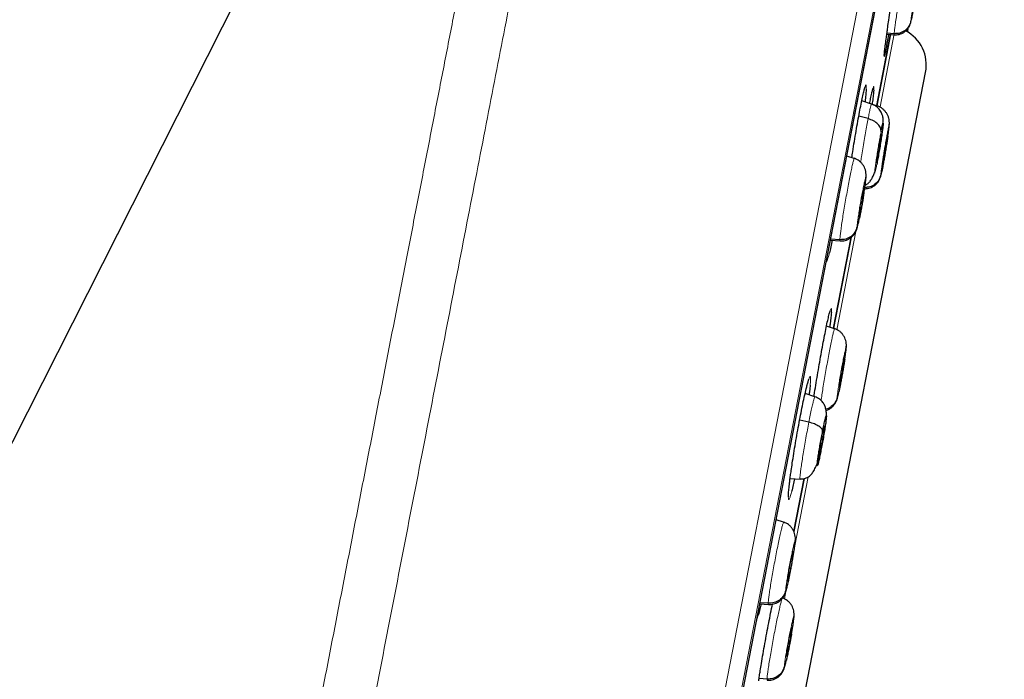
# Model space of a CAD drawing. Header units: millimetres. Extents: x 8 to 2427, y 12 to 2587.
# Tile 151 of 154: x 1708 to 1738, y 1848 to 1868. Entities that reach past the tile are written whole.
import ezdxf

# ---------------------------------------------------------------- set-up
doc = ezdxf.new("R2010")
doc.units = ezdxf.units.MM

msp = doc.modelspace()

# ---------------------------------------------------------------- linework, layer by layer
at = {"color": 7, "linetype": 'Continuous', "lineweight": 30}
for p, q in [((1725.677, 1890.451), (1692.66, 1825.156)), ((1720.59, 1798.45), (1738.049, 1888.268)), ((1734.26, 1865.632), (1734.683, 1867.807)), ((1734.683, 1867.806), (1734.26, 1865.628)), ((1734.568, 1867.807), (1734.789, 1867.791)), ((1734.789, 1867.822), (1734.572, 1867.837)), ((1734.79, 1867.797), (1734.788, 1867.791)), ((1726.665, 1819.911), (1735.749, 1866.641)), ((1734.104, 1865.679), (1733.804, 1865.776)), ((1734.284, 1865.616), (1734.047, 1865.693)), ((1734.283, 1865.61), (1734.286, 1865.616)), ((1734, 1865.236), (1733.715, 1865.314)), ((1734.641, 1865.019), (1734.644, 1865.063)), ((1734.588, 1864.725), (1734.589, 1864.714)), ((1733.576, 1864.025), (1733.351, 1864.098)), ((1733.575, 1864.019), (1733.579, 1864.025)), ((1734.29, 1864.048), (1734.269, 1864.05)), ((1733.932, 1863.428), (1733.938, 1863.503)), ((1733.876, 1863.135), (1733.877, 1863.123)), ((1732.854, 1861.54), (1733.148, 1861.52)), ((1733.14, 1861.552), (1732.86, 1861.572)), ((1732.943, 1858.855), (1733.481, 1861.622)), ((1733.482, 1861.627), (1732.944, 1858.858)), ((1733.149, 1861.526), (1733.145, 1861.52)), ((1732.976, 1858.842), (1732.733, 1858.921)), ((1732.975, 1858.836), (1732.979, 1858.842)), ((1733.33, 1858.245), (1733.336, 1858.314)), ((1733.274, 1857.953), (1733.275, 1857.941)), ((1732.379, 1856.769), (1732.08, 1856.866)), ((1732.196, 1855.995), (1731.916, 1856.063)), ((1732.575, 1855.262), (1732.544, 1855.266)), ((1732.565, 1855.143), (1732.544, 1855.109)), ((1731.625, 1854.286), (1731.929, 1854.265)), ((1732.055, 1854.283), (1731.74, 1852.666)), ((1731.74, 1852.667), (1732.054, 1854.282)), ((1731.427, 1852.952), (1731.199, 1853.026)), ((1731.203, 1853.048), (1731.2, 1853.025)), ((1731.425, 1852.946), (1731.431, 1852.952)), ((1731.778, 1852.355), (1731.786, 1852.444)), ((1731.717, 1852.063), (1731.719, 1852.052)), ((1730.702, 1850.471), (1730.966, 1850.452)), ((1730.96, 1850.484), (1730.708, 1850.503)), ((1730.971, 1850.458), (1730.966, 1850.453)), ((1731.739, 1850.048), (1731.746, 1850.127)), ((1731.679, 1849.756), (1731.68, 1849.745)), ((1730.922, 1848.177), (1730.681, 1848.195))]:
    msp.add_line(p, q, dxfattribs=at)
at = {"color": 252, "linetype": 'Continuous', "lineweight": 0}
for p, q in [((1719.82, 1797.336), (1737.752, 1889.59)), ((1738.144, 1889.041), (1720.389, 1797.698)), ((1720.582, 1798.415), (1738.055, 1888.303)), ((1734.364, 1865.594), (1734.796, 1867.815)), ((1733.046, 1858.812), (1733.627, 1861.804)), ((1731.768, 1852.236), (1732.175, 1854.333)), ((1731.453, 1850.616), (1731.497, 1850.844))]:
    msp.add_line(p, q, dxfattribs=at)
at = {"color": 7, "linetype": 'Continuous', "lineweight": 30}
msp.add_arc((1734.59, 1866.867), 1.18, 349, 62.3135, dxfattribs=at)
at = {"color": 252, "linetype": 'Continuous', "lineweight": 0}
for points, knots in [([(1727.561, 1891.756), (1727.557, 1891.734), (1727.548, 1891.689), (1727.478, 1891.328), (1727.366, 1890.754), (1727.209, 1889.948), (1727.01, 1888.92), (1726.767, 1887.674), (1726.484, 1886.217), (1726.161, 1884.555), (1725.8, 1882.698), (1725.403, 1880.653), (1724.971, 1878.432), (1724.507, 1876.046), (1724.013, 1873.506), (1723.493, 1870.826), (1722.947, 1868.019), (1722.379, 1865.098), (1721.792, 1862.079), (1721.189, 1858.977), (1720.573, 1855.807), (1719.947, 1852.585), (1719.314, 1849.327), (1718.676, 1846.05), (1718.039, 1842.77), (1717.404, 1839.503), (1716.775, 1836.266), (1716.154, 1833.075), (1715.546, 1829.946), (1714.953, 1826.895), (1714.378, 1823.937), (1713.824, 1821.087), (1713.294, 1818.358), (1712.79, 1815.766), (1712.315, 1813.322), (1711.871, 1811.04), (1711.461, 1808.929), (1711.086, 1807.002), (1710.749, 1805.267), (1710.452, 1803.738), (1710.192, 1802.401), (1710.054, 1801.694), (1709.986, 1801.34)], [0, 0, 0, 0, 0.025, 0.05, 0.075, 0.1, 0.125, 0.15, 0.175, 0.2, 0.225, 0.25, 0.275, 0.3, 0.325, 0.35, 0.375, 0.4, 0.425, 0.45, 0.475, 0.5, 0.525, 0.55, 0.575, 0.6, 0.625, 0.65, 0.675, 0.7, 0.725, 0.75, 0.775, 0.8, 0.825, 0.85, 0.875, 0.9, 0.925, 0.95, 0.975, 1, 1, 1, 1]), ([(1708.529, 1802.229), (1708.567, 1802.426), (1708.644, 1802.819), (1708.775, 1803.493), (1708.917, 1804.224), (1709.072, 1805.02), (1709.237, 1805.872), (1709.413, 1806.778), (1709.599, 1807.735), (1709.796, 1808.748), (1710.005, 1809.822), (1710.225, 1810.956), (1710.457, 1812.151), (1710.699, 1813.397), (1710.951, 1814.692), (1711.21, 1816.027), (1711.477, 1817.399), (1711.75, 1818.803), (1712.031, 1820.247), (1712.321, 1821.738), (1712.619, 1823.273), (1712.926, 1824.852), (1713.239, 1826.463), (1713.558, 1828.103), (1713.88, 1829.762), (1714.206, 1831.435), (1714.533, 1833.12), (1714.864, 1834.824), (1715.201, 1836.555), (1715.542, 1838.311), (1715.888, 1840.088), (1716.235, 1841.875), (1716.583, 1843.667), (1716.93, 1845.45), (1717.274, 1847.221), (1717.616, 1848.978), (1717.956, 1850.728), (1718.296, 1852.479), (1718.636, 1854.228), (1718.975, 1855.971), (1719.31, 1857.696), (1719.642, 1859.402), (1719.967, 1861.074), (1720.285, 1862.712), (1720.597, 1864.315), (1720.903, 1865.889), (1721.205, 1867.442), (1721.502, 1868.971), (1721.794, 1870.472), (1722.078, 1871.935), (1722.354, 1873.356), (1722.62, 1874.725), (1722.876, 1876.04), (1723.121, 1877.301), (1723.357, 1878.514), (1723.584, 1879.684), (1723.803, 1880.808), (1724.012, 1881.885), (1724.21, 1882.904), (1724.397, 1883.865), (1724.571, 1884.76), (1724.732, 1885.589), (1724.88, 1886.352), (1725.017, 1887.052), (1725.141, 1887.693), (1725.254, 1888.271), (1725.353, 1888.785), (1725.44, 1889.231), (1725.514, 1889.609), (1725.573, 1889.917), (1725.62, 1890.156), (1725.653, 1890.325), (1725.673, 1890.431), (1725.676, 1890.444), (1725.677, 1890.451)], [0, 0, 0, 0, 0.013945, 0.02789, 0.041835, 0.055781, 0.069728, 0.083426, 0.097126, 0.110826, 0.124528, 0.138481, 0.152437, 0.166395, 0.180356, 0.194319, 0.208035, 0.221754, 0.235476, 0.249202, 0.263181, 0.277165, 0.291153, 0.305146, 0.319147, 0.332905, 0.346672, 0.360448, 0.374234, 0.388281, 0.402337, 0.416398, 0.430461, 0.444524, 0.458331, 0.472132, 0.485923, 0.499702, 0.513718, 0.527724, 0.541722, 0.555714, 0.569704, 0.583443, 0.597184, 0.610928, 0.624677, 0.638684, 0.652696, 0.666713, 0.680732, 0.694752, 0.708523, 0.722296, 0.73607, 0.749845, 0.763872, 0.777899, 0.791927, 0.805955, 0.819984, 0.833763, 0.847543, 0.861323, 0.875104, 0.88909, 0.903078, 0.917066, 0.931055, 0.945045, 0.958784, 0.972523, 0.986262, 1, 1, 1, 1]), ([(1734.789, 1867.822), (1734.791, 1867.845), (1734.796, 1867.891), (1734.813, 1868.019), (1734.836, 1868.182), (1734.865, 1868.379), (1734.899, 1868.601), (1734.936, 1868.841), (1734.975, 1869.088), (1735.015, 1869.334), (1735.054, 1869.569), (1735.09, 1869.782), (1735.114, 1869.924), (1735.124, 1869.981), (1735.125, 1869.989)], [0, 0, 0, 0, 0.089755, 0.179388, 0.269059, 0.358699, 0.448328, 0.537881, 0.62739, 0.717015, 0.806638, 0.89614, 0.985692, 1, 1, 1, 1]), ([(1735.303, 1868.219), (1735.305, 1868.239), (1735.309, 1868.28), (1735.326, 1868.4), (1735.349, 1868.555), (1735.377, 1868.738), (1735.408, 1868.937), (1735.44, 1869.137), (1735.471, 1869.326), (1735.499, 1869.49), (1735.522, 1869.618), (1735.537, 1869.7), (1735.546, 1869.736), (1735.545, 1869.715), (1735.544, 1869.705)], [0, 0, 0, 0, 0.083333, 0.166663, 0.249999, 0.333334, 0.416669, 0.499998, 0.58333, 0.666662, 0.749996, 0.83333, 0.916664, 1, 1, 1, 1]), ([(1735.314, 1868.248), (1735.311, 1868.233), (1735.305, 1868.203), (1735.301, 1868.192), (1735.302, 1868.21), (1735.303, 1868.219)], [0, 0, 0, 0, 0.333214, 0.666193, 1, 1, 1, 1]), ([(1734.788, 1867.791), (1734.788, 1867.79), (1734.785, 1867.782), (1734.787, 1867.803), (1734.789, 1867.822)], [0, 0, 0, 0, 0.13043, 1, 1, 1, 1]), ([(1734.501, 1867.159), (1734.497, 1867.146), (1734.489, 1867.118), (1734.486, 1867.123), (1734.488, 1867.153), (1734.489, 1867.159)], [0, 0, 0, 0, 0.428179, 0.899331, 1, 1, 1, 1]), ([(1733.883, 1866.125), (1733.887, 1866.143), (1733.903, 1866.203), (1733.921, 1866.251), (1733.936, 1866.27), (1733.944, 1866.234), (1733.941, 1866.168), (1733.94, 1866.135)], [0, 0, 0, 0, 0.093957, 0.320334, 0.546713, 0.773356, 1, 1, 1, 1]), ([(1734.133, 1866.106), (1734.135, 1866.113), (1734.146, 1866.162), (1734.159, 1866.202), (1734.172, 1866.221), (1734.175, 1866.188), (1734.171, 1866.127), (1734.169, 1866.099)], [0, 0, 0, 0, 0.046302, 0.294181, 0.542061, 0.790108, 1, 1, 1, 1]), ([(1734, 1865.236), (1734.012, 1865.296), (1734.035, 1865.415), (1734.064, 1865.547), (1734.086, 1865.636), (1734.1, 1865.68), (1734.102, 1865.674), (1734.103, 1865.673)], [0, 0, 0, 0, 0.224268, 0.448227, 0.672284, 0.896262, 1, 1, 1, 1]), ([(1734.274, 1865.584), (1734.275, 1865.591), (1734.28, 1865.61), (1734.282, 1865.61), (1734.283, 1865.61)], [0, 0, 0, 0, 0.3645586, 1, 1, 1, 1]), ([(1733.77, 1863.91), (1733.779, 1863.965), (1733.799, 1864.096), (1733.836, 1864.32), (1733.878, 1864.567), (1733.92, 1864.809), (1733.962, 1865.039), (1733.987, 1865.17), (1734, 1865.236)], [0, 0, 0, 0, 0.1286279, 0.3028297, 0.4770542, 0.6513401, 0.8255503, 1, 1, 1, 1]), ([(1734.387, 1863.536), (1734.388, 1863.556), (1734.392, 1863.596), (1734.408, 1863.717), (1734.43, 1863.872), (1734.459, 1864.055), (1734.491, 1864.254), (1734.524, 1864.454), (1734.557, 1864.642), (1734.587, 1864.805), (1734.612, 1864.933), (1734.63, 1865.015), (1734.641, 1865.05), (1734.641, 1865.029), (1734.641, 1865.019)], [0, 0, 0, 0, 0.083334, 0.166666, 0.249998, 0.333329, 0.416665, 0.5, 0.583333, 0.666663, 0.75, 0.833335, 0.916666, 1, 1, 1, 1]), ([(1734.641, 1865.019), (1734.64, 1865.005), (1734.637, 1864.977), (1734.628, 1864.899), (1734.615, 1864.808), (1734.604, 1864.734), (1734.599, 1864.701)], [0, 0, 0, 0, 0.263379, 0.525858, 0.788244, 1, 1, 1, 1]), ([(1734.264, 1863.845), (1734.254, 1863.798), (1734.235, 1863.703), (1734.214, 1863.613), (1734.201, 1863.57), (1734.196, 1863.581), (1734.201, 1863.642), (1734.214, 1863.751), (1734.235, 1863.9), (1734.262, 1864.079), (1734.294, 1864.275), (1734.328, 1864.476), (1734.362, 1864.669), (1734.383, 1864.777), (1734.393, 1864.831)], [0, 0, 0, 0, 0.083336, 0.16667, 0.250005, 0.333339, 0.416673, 0.500003, 0.583336, 0.666668, 0.750003, 0.833337, 0.916667, 1, 1, 1, 1]), ([(1733.14, 1861.552), (1733.141, 1861.575), (1733.143, 1861.621), (1733.158, 1861.75), (1733.179, 1861.913), (1733.208, 1862.11), (1733.243, 1862.332), (1733.282, 1862.572), (1733.325, 1862.819), (1733.368, 1863.063), (1733.412, 1863.298), (1733.454, 1863.512), (1733.492, 1863.698), (1733.525, 1863.848), (1733.551, 1863.954), (1733.568, 1864.013), (1733.573, 1864.017), (1733.575, 1864.019)], [0, 0, 0, 0, 0.069104, 0.138117, 0.207159, 0.276176, 0.345185, 0.414134, 0.483049, 0.552055, 0.621059, 0.689971, 0.758919, 0.827928, 0.896945, 0.965988, 1, 1, 1, 1]), ([(1734.417, 1863.629), (1734.412, 1863.605), (1734.401, 1863.558), (1734.392, 1863.52), (1734.386, 1863.508), (1734.386, 1863.526), (1734.387, 1863.536)], [0, 0, 0, 0, 0.249882, 0.499836, 0.749613, 1, 1, 1, 1]), ([(1733.663, 1861.948), (1733.664, 1861.968), (1733.667, 1862.008), (1733.681, 1862.129), (1733.704, 1862.284), (1733.733, 1862.467), (1733.766, 1862.666), (1733.801, 1862.866), (1733.837, 1863.053), (1733.869, 1863.216), (1733.897, 1863.343), (1733.917, 1863.424), (1733.93, 1863.459), (1733.931, 1863.438), (1733.932, 1863.428)], [0, 0, 0, 0, 0.083335, 0.166666, 0.249999, 0.333329, 0.416664, 0.500001, 0.583335, 0.666673, 0.750003, 0.833335, 0.916665, 1, 1, 1, 1]), ([(1733.932, 1863.428), (1733.931, 1863.414), (1733.93, 1863.386), (1733.921, 1863.308), (1733.908, 1863.209), (1733.892, 1863.096), (1733.878, 1863.012), (1733.872, 1862.973)], [0, 0, 0, 0, 0.206687, 0.412677, 0.618591, 0.824288, 1, 1, 1, 1]), ([(1733.736, 1862.209), (1733.732, 1862.19), (1733.724, 1862.15), (1733.714, 1862.102), (1733.706, 1862.065), (1733.695, 1862.02), (1733.683, 1861.97), (1733.671, 1861.931), (1733.663, 1861.92), (1733.663, 1861.938), (1733.663, 1861.948)], [0, 0, 0, 0, 0.087507, 0.184, 0.253017, 0.301243, 0.475846, 0.650504, 0.82504, 1, 1, 1, 1]), ([(1733.145, 1861.52), (1733.144, 1861.519), (1733.139, 1861.512), (1733.139, 1861.533), (1733.14, 1861.552)], [0, 0, 0, 0, 0.140414, 1, 1, 1, 1]), ([(1732.818, 1861.144), (1732.806, 1861.097), (1732.781, 1861), (1732.752, 1860.918), (1732.734, 1860.88), (1732.728, 1860.888), (1732.727, 1860.889)], [0, 0, 0, 0, 0.297856, 0.615258, 0.933102, 1, 1, 1, 1]), ([(1732.827, 1859.328), (1732.831, 1859.343), (1732.846, 1859.401), (1732.864, 1859.448), (1732.879, 1859.466), (1732.886, 1859.43), (1732.882, 1859.364), (1732.88, 1859.331)], [0, 0, 0, 0, 0.086126, 0.314486, 0.542847, 0.771423, 1, 1, 1, 1]), ([(1732.568, 1856.65), (1732.571, 1856.678), (1732.582, 1856.758), (1732.608, 1856.929), (1732.643, 1857.149), (1732.683, 1857.389), (1732.726, 1857.636), (1732.77, 1857.881), (1732.814, 1858.115), (1732.855, 1858.329), (1732.893, 1858.515), (1732.926, 1858.665), (1732.952, 1858.771), (1732.968, 1858.83), (1732.973, 1858.835), (1732.975, 1858.836)], [0, 0, 0, 0, 0.04419, 0.127399, 0.210598, 0.293726, 0.376811, 0.460006, 0.5432, 0.626282, 0.709409, 0.792608, 0.875817, 0.959057, 1, 1, 1, 1]), ([(1733.06, 1856.765), (1733.061, 1856.786), (1733.064, 1856.826), (1733.08, 1856.947), (1733.103, 1857.102), (1733.132, 1857.285), (1733.166, 1857.483), (1733.202, 1857.683), (1733.237, 1857.871), (1733.269, 1858.033), (1733.297, 1858.16), (1733.317, 1858.242), (1733.329, 1858.276), (1733.33, 1858.256), (1733.33, 1858.245)], [0, 0, 0, 0, 0.083335, 0.166666, 0.249999, 0.333329, 0.416664, 0.500001, 0.583335, 0.666673, 0.750003, 0.833335, 0.916665, 1, 1, 1, 1]), ([(1733.33, 1858.245), (1733.33, 1858.231), (1733.328, 1858.204), (1733.318, 1858.126), (1733.305, 1858.027), (1733.293, 1857.946), (1733.287, 1857.905)], [0, 0, 0, 0, 0.250747, 0.500647, 0.750455, 1, 1, 1, 1]), ([(1732.145, 1857.135), (1732.148, 1857.15), (1732.166, 1857.222), (1732.192, 1857.306), (1732.22, 1857.377), (1732.238, 1857.394), (1732.247, 1857.356), (1732.248, 1857.271), (1732.24, 1857.173), (1732.236, 1857.125)], [0, 0, 0, 0, 0.042645, 0.20277, 0.363077, 0.523384, 0.683901, 0.844417, 1, 1, 1, 1]), ([(1733.108, 1856.916), (1733.105, 1856.904), (1733.101, 1856.883), (1733.091, 1856.838), (1733.079, 1856.788), (1733.067, 1856.75), (1733.06, 1856.738), (1733.06, 1856.756), (1733.06, 1856.765)], [0, 0, 0, 0, 0.0839, 0.143081, 0.357205, 0.571395, 0.785437, 1, 1, 1, 1]), ([(1732.196, 1855.995), (1732.211, 1856.069), (1732.24, 1856.218), (1732.28, 1856.407), (1732.315, 1856.564), (1732.345, 1856.683), (1732.366, 1856.75), (1732.377, 1856.778), (1732.379, 1856.769), (1732.379, 1856.768)], [0, 0, 0, 0, 0.165762, 0.331296, 0.496903, 0.662451, 0.827977, 0.993365, 1, 1, 1, 1]), ([(1731.929, 1854.265), (1731.929, 1854.265), (1731.925, 1854.257), (1731.923, 1854.286), (1731.927, 1854.353), (1731.939, 1854.47), (1731.959, 1854.624), (1731.988, 1854.815), (1732.022, 1855.032), (1732.062, 1855.269), (1732.106, 1855.514), (1732.151, 1855.762), (1732.181, 1855.917), (1732.196, 1855.995)], [0, 0, 0, 0, 0.000247, 0.100101, 0.200087, 0.300073, 0.399927, 0.499834, 0.599826, 0.69983, 0.79987, 0.899866, 1, 1, 1, 1]), ([(1731.675, 1853.9), (1731.663, 1853.852), (1731.637, 1853.755), (1731.607, 1853.669), (1731.585, 1853.632), (1731.572, 1853.649), (1731.569, 1853.719), (1731.575, 1853.84), (1731.591, 1854.006), (1731.608, 1854.152), (1731.617, 1854.224)], [0, 0, 0, 0, 0.1218, 0.247076, 0.372509, 0.497943, 0.62353, 0.749118, 0.874791, 1, 1, 1, 1]), ([(1730.96, 1850.484), (1730.961, 1850.507), (1730.963, 1850.554), (1730.978, 1850.682), (1731.001, 1850.846), (1731.031, 1851.042), (1731.068, 1851.264), (1731.11, 1851.503), (1731.155, 1851.749), (1731.202, 1851.994), (1731.249, 1852.227), (1731.293, 1852.441), (1731.334, 1852.626), (1731.37, 1852.776), (1731.399, 1852.881), (1731.418, 1852.94), (1731.424, 1852.944), (1731.425, 1852.946)], [0, 0, 0, 0, 0.0690971, 0.138105, 0.2071415, 0.2761522, 0.345155, 0.414098, 0.4830047, 0.5520036, 0.6210026, 0.6899095, 0.7588527, 0.8278554, 0.8968662, 0.9659026, 1, 1, 1, 1]), ([(1731.49, 1850.879), (1731.491, 1850.899), (1731.493, 1850.94), (1731.509, 1851.06), (1731.532, 1851.215), (1731.563, 1851.398), (1731.598, 1851.596), (1731.636, 1851.795), (1731.674, 1851.983), (1731.709, 1852.145), (1731.739, 1852.271), (1731.761, 1852.352), (1731.776, 1852.387), (1731.777, 1852.366), (1731.778, 1852.355)], [0, 0, 0, 0, 0.083335, 0.166666, 0.249998, 0.333328, 0.416666, 0.5, 0.583337, 0.666671, 0.750002, 0.833334, 0.916665, 1, 1, 1, 1]), ([(1731.778, 1852.355), (1731.778, 1852.345), (1731.777, 1852.325), (1731.77, 1852.261), (1731.757, 1852.158), (1731.735, 1852.014), (1731.71, 1851.868), (1731.687, 1851.732), (1731.668, 1851.63), (1731.655, 1851.56), (1731.646, 1851.515), (1731.639, 1851.476), (1731.633, 1851.446), (1731.626, 1851.41), (1731.615, 1851.356), (1731.601, 1851.284), (1731.584, 1851.204), (1731.571, 1851.143), (1731.56, 1851.096), (1731.553, 1851.063), (1731.545, 1851.03), (1731.538, 1850.999), (1731.526, 1850.953), (1731.512, 1850.901), (1731.499, 1850.863), (1731.491, 1850.851), (1731.49, 1850.869), (1731.49, 1850.879)], [0, 0, 0, 0, 0.048265, 0.0941301, 0.1789696, 0.2549102, 0.321886, 0.3799165, 0.4289259, 0.4500706, 0.4689798, 0.4856569, 0.5000986, 0.5079138, 0.5322286, 0.571658, 0.6063291, 0.6476359, 0.6660103, 0.6854312, 0.7058991, 0.7274211, 0.7500093, 0.8113702, 0.8734765, 0.9362889, 1, 1, 1, 1]), ([(1730.922, 1848.177), (1730.923, 1848.2), (1730.926, 1848.247), (1730.941, 1848.375), (1730.965, 1848.538), (1730.996, 1848.735), (1731.033, 1848.956), (1731.075, 1849.195), (1731.121, 1849.442), (1731.167, 1849.686), (1731.214, 1849.919), (1731.258, 1850.134), (1731.299, 1850.318), (1731.334, 1850.468), (1731.362, 1850.574), (1731.38, 1850.633), (1731.386, 1850.637), (1731.388, 1850.638)], [0, 0, 0, 0, 0.0691015, 0.1381131, 0.2071536, 0.2761684, 0.3451751, 0.4141223, 0.4830331, 0.5520361, 0.6210391, 0.6899501, 0.7588974, 0.8279041, 0.8969189, 0.9659593, 1, 1, 1, 1]), ([(1730.966, 1850.453), (1730.965, 1850.452), (1730.96, 1850.444), (1730.96, 1850.466), (1730.96, 1850.484)], [0, 0, 0, 0, 0.141778, 1, 1, 1, 1]), ([(1730.656, 1850.126), (1730.641, 1850.074), (1730.621, 1850.004), (1730.606, 1849.966), (1730.602, 1849.956)], [0, 0, 0, 0, 0.740056, 1, 1, 1, 1]), ([(1731.451, 1848.572), (1731.452, 1848.592), (1731.455, 1848.633), (1731.471, 1848.753), (1731.495, 1848.908), (1731.526, 1849.091), (1731.562, 1849.289), (1731.6, 1849.488), (1731.638, 1849.675), (1731.672, 1849.838), (1731.702, 1849.964), (1731.724, 1850.045), (1731.737, 1850.079), (1731.739, 1850.059), (1731.739, 1850.048)], [0, 0, 0, 0, 0.083335, 0.166666, 0.249998, 0.333328, 0.416666, 0.5, 0.583337, 0.666672, 0.750002, 0.833334, 0.916665, 1, 1, 1, 1]), ([(1731.739, 1850.048), (1731.739, 1850.038), (1731.738, 1850.018), (1731.731, 1849.954), (1731.716, 1849.851), (1731.694, 1849.708), (1731.676, 1849.603), (1731.668, 1849.554)], [0, 0, 0, 0, 0.150143, 0.29282, 0.556741, 0.792985, 1, 1, 1, 1]), ([(1731.512, 1848.757), (1731.51, 1848.746), (1731.504, 1848.724), (1731.497, 1848.692), (1731.486, 1848.646), (1731.472, 1848.595), (1731.46, 1848.556), (1731.452, 1848.544), (1731.451, 1848.562), (1731.451, 1848.572)], [0, 0, 0, 0, 0.065092, 0.133539, 0.20538, 0.400658, 0.598148, 0.797724, 1, 1, 1, 1]), ([(1730.927, 1848.146), (1730.926, 1848.145), (1730.921, 1848.137), (1730.921, 1848.159), (1730.922, 1848.177)], [0, 0, 0, 0, 0.140115, 1, 1, 1, 1])]:
    msp.add_open_spline(points, degree=3, knots=knots, dxfattribs=at)
at = {"color": 7, "linetype": 'Continuous', "lineweight": 30}
for points, knots in [([(1734.596, 1868.012), (1734.607, 1868.087), (1734.631, 1868.253), (1734.672, 1868.536), (1734.719, 1868.85), (1734.768, 1869.169), (1734.816, 1869.482), (1734.861, 1869.761), (1734.887, 1869.922), (1734.898, 1869.991)], [0, 0, 0, 0, 0.122883, 0.275052, 0.427221, 0.5794, 0.731578, 0.883674, 1, 1, 1, 1]), ([(1735.529, 1869.582), (1735.524, 1869.551), (1735.515, 1869.488), (1735.497, 1869.368), (1735.477, 1869.233), (1735.454, 1869.088), (1735.431, 1868.937), (1735.407, 1868.788), (1735.387, 1868.665), (1735.374, 1868.59), (1735.368, 1868.554), (1735.365, 1868.535), (1735.363, 1868.522), (1735.36, 1868.505), (1735.355, 1868.474), (1735.346, 1868.426), (1735.338, 1868.378), (1735.331, 1868.341), (1735.323, 1868.294), (1735.318, 1868.268), (1735.314, 1868.248)], [0, 0, 0, 0, 0.090716, 0.18134, 0.271878, 0.362662, 0.453748, 0.544886, 0.636018, 0.686996, 0.700345, 0.71369, 0.727029, 0.729572, 0.752344, 0.797832, 0.846052, 0.8815, 0.909077, 1, 1, 1, 1]), ([(1734.489, 1867.159), (1734.49, 1867.174), (1734.492, 1867.211), (1734.505, 1867.327), (1734.526, 1867.495), (1734.55, 1867.679), (1734.574, 1867.855), (1734.589, 1867.96), (1734.596, 1868.012)], [0, 0, 0, 0, 0.157804, 0.358468, 0.559298, 0.760129, 0.880065, 1, 1, 1, 1]), ([(1734.787, 1867.787), (1734.813, 1867.787), (1734.865, 1867.786), (1734.944, 1867.8), (1735.027, 1867.829), (1735.105, 1867.874), (1735.165, 1867.927), (1735.207, 1867.977), (1735.234, 1868.016), (1735.256, 1868.055), (1735.282, 1868.111), (1735.297, 1868.165), (1735.306, 1868.205), (1735.311, 1868.229), (1735.311, 1868.233)], [0, 0, 0, 0, 0.085053, 0.172008, 0.264751, 0.368339, 0.47649, 0.529123, 0.580973, 0.63423, 0.692503, 0.84052, 0.975719, 1, 1, 1, 1]), ([(1735.303, 1868.219), (1735.287, 1868.162), (1735.254, 1868.048), (1735.132, 1867.914), (1734.97, 1867.828), (1734.849, 1867.824), (1734.789, 1867.822)], [0, 0, 0, 0, 0.250809, 0.50051, 0.749577, 1, 1, 1, 1]), ([(1734.618, 1867.803), (1734.618, 1867.801), (1734.603, 1867.713), (1734.579, 1867.569), (1734.545, 1867.379), (1734.52, 1867.246), (1734.505, 1867.172), (1734.501, 1867.16), (1734.501, 1867.159)], [0, 0, 0, 0, 0.005407, 0.248612, 0.491817, 0.73483, 0.977842, 1, 1, 1, 1]), ([(1735.205, 1867.874), (1735.209, 1867.907), (1735.214, 1867.946), (1735.213, 1867.982), (1735.213, 1867.987)], [0, 0, 0, 0, 0.8688403, 1, 1, 1, 1]), ([(1734.49, 1867.169), (1734.49, 1867.169), (1734.49, 1867.169), (1734.49, 1867.173), (1734.49, 1867.175)], [0, 0, 0, 0, 0.49054, 1, 1, 1, 1]), ([(1733.504, 1864.048), (1733.513, 1864.108), (1733.538, 1864.272), (1733.582, 1864.546), (1733.634, 1864.86), (1733.687, 1865.159), (1733.737, 1865.437), (1733.785, 1865.685), (1733.828, 1865.894), (1733.861, 1866.044), (1733.877, 1866.104), (1733.883, 1866.125)], [0, 0, 0, 0, 0.070973, 0.193649, 0.316323, 0.438837, 0.56135, 0.683734, 0.806118, 0.928462, 1, 1, 1, 1]), ([(1733.88, 1866.11), (1733.884, 1866.126), (1733.892, 1866.156), (1733.9, 1866.181), (1733.905, 1866.193), (1733.904, 1866.192), (1733.904, 1866.192)], [0, 0, 0, 0, 0.354783, 0.664472, 0.915785, 1, 1, 1, 1]), ([(1733.94, 1866.135), (1733.937, 1866.091), (1733.931, 1866.005), (1733.917, 1865.863), (1733.905, 1865.767), (1733.903, 1865.744)], [0, 0, 0, 0, 0.433086, 0.866173, 1, 1, 1, 1]), ([(1734.047, 1865.693), (1734.057, 1865.744), (1734.08, 1865.868), (1734.11, 1866.008), (1734.126, 1866.075), (1734.133, 1866.106)], [0, 0, 0, 0, 0.2816333, 0.6778232, 1, 1, 1, 1]), ([(1734.169, 1866.099), (1734.169, 1866.095), (1734.167, 1866.062), (1734.155, 1865.95), (1734.138, 1865.806), (1734.125, 1865.7), (1734.121, 1865.669)], [0, 0, 0, 0, 0.059649, 0.447786, 0.835924, 1, 1, 1, 1]), ([(1734.13, 1866.09), (1734.132, 1866.099), (1734.138, 1866.122), (1734.143, 1866.143), (1734.148, 1866.156), (1734.148, 1866.156), (1734.148, 1866.156)], [0, 0, 0, 0, 0.223619, 0.588336, 0.882413, 1, 1, 1, 1]), ([(1734.452, 1865.09), (1734.453, 1865.113), (1734.459, 1865.181), (1734.457, 1865.252), (1734.433, 1865.361), (1734.392, 1865.45), (1734.337, 1865.526), (1734.277, 1865.585), (1734.2, 1865.641), (1734.137, 1865.666), (1734.104, 1865.679)], [0, 0, 0, 0, 0.112259, 0.332251, 0.449961, 0.595046, 0.681194, 0.777228, 0.883468, 1, 1, 1, 1]), ([(1734.646, 1865.063), (1734.647, 1865.095), (1734.648, 1865.16), (1734.631, 1865.248), (1734.602, 1865.331), (1734.558, 1865.409), (1734.504, 1865.479), (1734.439, 1865.539), (1734.367, 1865.589), (1734.313, 1865.609), (1734.286, 1865.62)], [0, 0, 0, 0, 0.142932, 0.284459, 0.417455, 0.539679, 0.655669, 0.769694, 0.884214, 1, 1, 1, 1]), ([(1734.393, 1864.831), (1734.392, 1864.871), (1734.388, 1864.952), (1734.304, 1865.071), (1734.173, 1865.174), (1734.057, 1865.215), (1734, 1865.236)], [0, 0, 0, 0, 0.248386, 0.499439, 0.750533, 1, 1, 1, 1]), ([(1734.393, 1864.831), (1734.403, 1864.878), (1734.421, 1864.973), (1734.442, 1865.063), (1734.455, 1865.106), (1734.46, 1865.096), (1734.456, 1865.034), (1734.442, 1864.925), (1734.422, 1864.776), (1734.394, 1864.597), (1734.363, 1864.401), (1734.329, 1864.2), (1734.294, 1864.007), (1734.274, 1863.899), (1734.264, 1863.845)], [0, 0, 0, 0, 0.083333, 0.166663, 0.249997, 0.333332, 0.416664, 0.499997, 0.583327, 0.666661, 0.749995, 0.83333, 0.916664, 1, 1, 1, 1]), ([(1734.601, 1864.712), (1734.603, 1864.724), (1734.611, 1864.776), (1734.622, 1864.857), (1734.634, 1864.948), (1734.643, 1865.024), (1734.645, 1865.055), (1734.647, 1865.071)], [0, 0, 0, 0, 0.0725763, 0.2996697, 0.5298487, 0.7631104, 1, 1, 1, 1]), ([(1734.367, 1864.628), (1734.371, 1864.65), (1734.379, 1864.692), (1734.393, 1864.753), (1734.402, 1864.785), (1734.405, 1864.784), (1734.405, 1864.766), (1734.401, 1864.731), (1734.395, 1864.681), (1734.386, 1864.618), (1734.376, 1864.544), (1734.363, 1864.462), (1734.344, 1864.346), (1734.324, 1864.227), (1734.304, 1864.118), (1734.295, 1864.071), (1734.29, 1864.048)], [0, 0, 0, 0, 0.062684, 0.1252269, 0.2502072, 0.3128443, 0.3752075, 0.4375374, 0.5000008, 0.5624642, 0.6247942, 0.6871573, 0.7497941, 0.8747735, 0.9373159, 1, 1, 1, 1]), ([(1734.599, 1864.701), (1734.598, 1864.694), (1734.592, 1864.647), (1734.576, 1864.545), (1734.553, 1864.401), (1734.528, 1864.251), (1734.503, 1864.102), (1734.482, 1863.979), (1734.469, 1863.904), (1734.462, 1863.868), (1734.459, 1863.85), (1734.456, 1863.837), (1734.453, 1863.82), (1734.448, 1863.789), (1734.439, 1863.742), (1734.43, 1863.695), (1734.422, 1863.658), (1734.418, 1863.638), (1734.417, 1863.629)], [0, 0, 0, 0, 0.023365, 0.144867, 0.2667, 0.388939, 0.511246, 0.633545, 0.701957, 0.719872, 0.73778, 0.75568, 0.759179, 0.789852, 0.850791, 0.911872, 0.958558, 1, 1, 1, 1]), ([(1734.439, 1863.841), (1734.44, 1863.849), (1734.441, 1863.866), (1734.449, 1863.928), (1734.461, 1864.016), (1734.478, 1864.12), (1734.491, 1864.205), (1734.505, 1864.293), (1734.52, 1864.38), (1734.535, 1864.464), (1734.548, 1864.54), (1734.561, 1864.605), (1734.575, 1864.675), (1734.584, 1864.717), (1734.586, 1864.721), (1734.587, 1864.722)], [0, 0, 0, 0, 0.069127, 0.138105, 0.275936, 0.345005, 0.413771, 0.482504, 0.551385, 0.620261, 0.688984, 0.757742, 0.826808, 0.964639, 1, 1, 1, 1]), ([(1734.589, 1864.714), (1734.588, 1864.705), (1734.587, 1864.689), (1734.579, 1864.627), (1734.566, 1864.539), (1734.55, 1864.434), (1734.537, 1864.349), (1734.522, 1864.261), (1734.508, 1864.174), (1734.493, 1864.091), (1734.48, 1864.014), (1734.467, 1863.949), (1734.453, 1863.877), (1734.447, 1863.852), (1734.443, 1863.836)], [0, 0, 0, 0, 0.071661, 0.143168, 0.286052, 0.357652, 0.428939, 0.500192, 0.571598, 0.642998, 0.71424, 0.785518, 0.857116, 1, 1, 1, 1]), ([(1734.29, 1864.048), (1734.286, 1864.027), (1734.278, 1863.984), (1734.264, 1863.923), (1734.255, 1863.891), (1734.252, 1863.892), (1734.252, 1863.91), (1734.255, 1863.945), (1734.262, 1863.995), (1734.27, 1864.058), (1734.281, 1864.132), (1734.294, 1864.214), (1734.313, 1864.33), (1734.333, 1864.449), (1734.353, 1864.558), (1734.362, 1864.605), (1734.367, 1864.628)], [0, 0, 0, 0, 0.062684, 0.125227, 0.250206, 0.312843, 0.375206, 0.437536, 0.5, 0.562463, 0.624793, 0.687156, 0.749793, 0.874773, 0.937316, 1, 1, 1, 1]), ([(1733.939, 1863.492), (1733.938, 1863.524), (1733.937, 1863.587), (1733.919, 1863.672), (1733.888, 1863.752), (1733.845, 1863.827), (1733.791, 1863.893), (1733.708, 1863.971), (1733.631, 1864.005), (1733.58, 1864.028)], [0, 0, 0, 0, 0.144018, 0.286137, 0.4191, 0.541613, 0.657956, 0.771948, 1, 1, 1, 1]), ([(1734.441, 1863.832), (1734.44, 1863.831), (1734.439, 1863.826), (1734.439, 1863.835), (1734.439, 1863.841)], [0, 0, 0, 0, 0.332484, 1, 1, 1, 1]), ([(1733.874, 1862.98), (1733.878, 1863.008), (1733.889, 1863.077), (1733.904, 1863.178), (1733.919, 1863.284), (1733.93, 1863.376), (1733.937, 1863.454), (1733.939, 1863.487), (1733.939, 1863.504)], [0, 0, 0, 0, 0.113803, 0.285885, 0.460243, 0.637185, 0.816917, 1, 1, 1, 1]), ([(1733.893, 1863.104), (1733.911, 1863.104), (1733.954, 1863.103), (1734.026, 1863.116), (1734.108, 1863.144), (1734.186, 1863.188), (1734.245, 1863.24), (1734.287, 1863.288), (1734.315, 1863.326), (1734.338, 1863.365), (1734.364, 1863.42), (1734.382, 1863.474), (1734.397, 1863.535), (1734.407, 1863.581), (1734.412, 1863.606)], [0, 0, 0, 0, 0.053904, 0.132639, 0.215793, 0.307758, 0.403698, 0.450563, 0.497057, 0.545374, 0.598953, 0.737029, 0.863846, 1, 1, 1, 1]), ([(1734.387, 1863.536), (1734.37, 1863.479), (1734.337, 1863.365), (1734.213, 1863.232), (1734.06, 1863.148), (1733.949, 1863.144), (1733.899, 1863.142)], [0, 0, 0, 0, 0.261295, 0.522304, 0.782794, 1, 1, 1, 1]), ([(1733.908, 1863.212), (1733.932, 1863.224), (1733.988, 1863.252), (1734.053, 1863.317), (1734.113, 1863.403), (1734.162, 1863.503), (1734.187, 1863.582), (1734.2, 1863.62)], [0, 0, 0, 0, 0.14364, 0.341099, 0.554944, 0.784456, 1, 1, 1, 1]), ([(1733.718, 1862.252), (1733.719, 1862.26), (1733.72, 1862.277), (1733.727, 1862.339), (1733.739, 1862.427), (1733.755, 1862.532), (1733.769, 1862.617), (1733.784, 1862.704), (1733.8, 1862.791), (1733.815, 1862.875), (1733.83, 1862.951), (1733.844, 1863.016), (1733.859, 1863.085), (1733.87, 1863.127), (1733.873, 1863.131), (1733.874, 1863.132)], [0, 0, 0, 0, 0.069115, 0.138086, 0.2759, 0.344955, 0.413704, 0.482422, 0.551289, 0.620153, 0.688863, 0.757607, 0.826659, 0.964473, 1, 1, 1, 1]), ([(1733.877, 1863.123), (1733.876, 1863.115), (1733.876, 1863.098), (1733.868, 1863.036), (1733.856, 1862.948), (1733.84, 1862.843), (1733.826, 1862.758), (1733.811, 1862.671), (1733.796, 1862.584), (1733.78, 1862.5), (1733.765, 1862.424), (1733.752, 1862.36), (1733.736, 1862.288), (1733.729, 1862.263), (1733.724, 1862.247)], [0, 0, 0, 0, 0.071662, 0.143174, 0.286064, 0.357662, 0.428944, 0.500193, 0.571597, 0.642997, 0.714239, 0.785514, 0.85711, 1, 1, 1, 1]), ([(1733.872, 1862.973), (1733.871, 1862.966), (1733.863, 1862.915), (1733.846, 1862.809), (1733.821, 1862.66), (1733.794, 1862.51), (1733.771, 1862.388), (1733.757, 1862.313), (1733.75, 1862.277), (1733.746, 1862.259), (1733.744, 1862.247), (1733.742, 1862.238), (1733.74, 1862.227), (1733.738, 1862.216), (1733.736, 1862.209)], [0, 0, 0, 0, 0.0265992, 0.2105734, 0.3951637, 0.5798546, 0.7645392, 0.8678444, 0.8948965, 0.9219383, 0.9489676, 0.9508415, 0.9641854, 1, 1, 1, 1]), ([(1733.144, 1861.516), (1733.17, 1861.516), (1733.221, 1861.514), (1733.3, 1861.528), (1733.381, 1861.556), (1733.459, 1861.599), (1733.518, 1861.648), (1733.56, 1861.695), (1733.588, 1861.732), (1733.612, 1861.77), (1733.631, 1861.807), (1733.647, 1861.844), (1733.663, 1861.89), (1733.68, 1861.949), (1733.701, 1862.037), (1733.72, 1862.125), (1733.733, 1862.189), (1733.735, 1862.203)], [0, 0, 0, 0, 0.060091, 0.120956, 0.184539, 0.253981, 0.326281, 0.3618, 0.397409, 0.435001, 0.477365, 0.527536, 0.588361, 0.690572, 0.817942, 0.96178, 1, 1, 1, 1]), ([(1733.722, 1862.243), (1733.721, 1862.242), (1733.718, 1862.237), (1733.718, 1862.246), (1733.718, 1862.252)], [0, 0, 0, 0, 0.33375, 1, 1, 1, 1]), ([(1733.663, 1861.948), (1733.646, 1861.891), (1733.611, 1861.777), (1733.486, 1861.644), (1733.323, 1861.557), (1733.201, 1861.554), (1733.14, 1861.552)], [0, 0, 0, 0, 0.249639, 0.499967, 0.749951, 1, 1, 1, 1]), ([(1732.907, 1861.537), (1732.892, 1861.469), (1732.862, 1861.324), (1732.832, 1861.195), (1732.819, 1861.147), (1732.818, 1861.144)], [0, 0, 0, 0, 0.455528, 0.968407, 1, 1, 1, 1]), ([(1732.354, 1856.784), (1732.355, 1856.797), (1732.371, 1856.902), (1732.406, 1857.119), (1732.457, 1857.431), (1732.511, 1857.749), (1732.566, 1858.061), (1732.621, 1858.36), (1732.675, 1858.637), (1732.725, 1858.884), (1732.769, 1859.093), (1732.804, 1859.244), (1732.821, 1859.304), (1732.827, 1859.328)], [0, 0, 0, 0, 0.0137, 0.116345, 0.21899, 0.321545, 0.424099, 0.526559, 0.629019, 0.731423, 0.833828, 0.936238, 1, 1, 1, 1]), ([(1732.824, 1859.312), (1732.828, 1859.327), (1732.836, 1859.355), (1732.844, 1859.38), (1732.848, 1859.392), (1732.848, 1859.391), (1732.848, 1859.39)], [0, 0, 0, 0, 0.338527, 0.656506, 0.913821, 1, 1, 1, 1]), ([(1732.88, 1859.331), (1732.877, 1859.287), (1732.869, 1859.201), (1732.851, 1859.043), (1732.836, 1858.929), (1732.831, 1858.889)], [0, 0, 0, 0, 0.393801, 0.787602, 1, 1, 1, 1]), ([(1733.337, 1858.304), (1733.337, 1858.336), (1733.337, 1858.399), (1733.319, 1858.485), (1733.289, 1858.566), (1733.246, 1858.641), (1733.192, 1858.709), (1733.108, 1858.788), (1733.031, 1858.823), (1732.98, 1858.846)], [0, 0, 0, 0, 0.143812, 0.285835, 0.418853, 0.541296, 0.65754, 0.771539, 1, 1, 1, 1]), ([(1733.286, 1857.903), (1733.291, 1857.932), (1733.301, 1858), (1733.315, 1858.096), (1733.327, 1858.188), (1733.335, 1858.266), (1733.337, 1858.298), (1733.338, 1858.315)], [0, 0, 0, 0, 0.153052, 0.35997, 0.569911, 0.78305, 1, 1, 1, 1]), ([(1733.287, 1857.905), (1733.28, 1857.861), (1733.266, 1857.774), (1733.242, 1857.628), (1733.216, 1857.478), (1733.189, 1857.329), (1733.166, 1857.207), (1733.152, 1857.131), (1733.145, 1857.096), (1733.141, 1857.078), (1733.139, 1857.065), (1733.137, 1857.056), (1733.135, 1857.045), (1733.129, 1857.015), (1733.119, 1856.969), (1733.112, 1856.932), (1733.108, 1856.916), (1733.108, 1856.916)], [0, 0, 0, 0, 0.135739, 0.271851, 0.408419, 0.545063, 0.681701, 0.758131, 0.778145, 0.798152, 0.818149, 0.819536, 0.829408, 0.855905, 0.924222, 0.999535, 1, 1, 1, 1]), ([(1733.116, 1857.07), (1733.116, 1857.078), (1733.117, 1857.095), (1733.125, 1857.157), (1733.138, 1857.245), (1733.154, 1857.35), (1733.168, 1857.434), (1733.184, 1857.522), (1733.199, 1857.609), (1733.215, 1857.692), (1733.229, 1857.768), (1733.243, 1857.833), (1733.258, 1857.903), (1733.269, 1857.945), (1733.272, 1857.949), (1733.272, 1857.949)], [0, 0, 0, 0, 0.069119, 0.138092, 0.275911, 0.34497, 0.413723, 0.482444, 0.551315, 0.620183, 0.688898, 0.757647, 0.826703, 0.964523, 1, 1, 1, 1]), ([(1733.275, 1857.941), (1733.275, 1857.933), (1733.274, 1857.916), (1733.266, 1857.854), (1733.253, 1857.766), (1733.237, 1857.661), (1733.223, 1857.576), (1733.207, 1857.489), (1733.192, 1857.402), (1733.176, 1857.319), (1733.162, 1857.243), (1733.148, 1857.178), (1733.133, 1857.106), (1733.125, 1857.081), (1733.121, 1857.065)], [0, 0, 0, 0, 0.071661, 0.143172, 0.28606, 0.357659, 0.428941, 0.50019, 0.571594, 0.642995, 0.714238, 0.785515, 0.857111, 1, 1, 1, 1]), ([(1732.142, 1857.12), (1732.145, 1857.134), (1732.156, 1857.175), (1732.17, 1857.225), (1732.184, 1857.27), (1732.193, 1857.296), (1732.199, 1857.309), (1732.198, 1857.308), (1732.198, 1857.308)], [0, 0, 0, 0, 0.126936, 0.372007, 0.5866069, 0.7793894, 0.938515, 1, 1, 1, 1]), ([(1731.658, 1854.525), (1731.669, 1854.599), (1731.693, 1854.764), (1731.737, 1855.045), (1731.789, 1855.357), (1731.844, 1855.674), (1731.901, 1855.987), (1731.958, 1856.285), (1732.014, 1856.563), (1732.066, 1856.808), (1732.111, 1857.004), (1732.135, 1857.096), (1732.145, 1857.135)], [0, 0, 0, 0, 0.0840223, 0.1890789, 0.2941349, 0.3990531, 0.503971, 0.6087742, 0.7135775, 0.8183395, 0.923102, 1, 1, 1, 1]), ([(1732.236, 1857.125), (1732.236, 1857.124), (1732.232, 1857.076), (1732.221, 1856.974), (1732.207, 1856.864), (1732.203, 1856.827)], [0, 0, 0, 0, 0.020552, 0.670888, 1, 1, 1, 1]), ([(1733.119, 1857.061), (1733.118, 1857.06), (1733.116, 1857.055), (1733.116, 1857.064), (1733.116, 1857.07)], [0, 0, 0, 0, 0.333396, 1, 1, 1, 1]), ([(1732.727, 1856.186), (1732.727, 1856.186), (1732.729, 1856.203), (1732.731, 1856.243), (1732.728, 1856.315), (1732.714, 1856.402), (1732.682, 1856.501), (1732.62, 1856.606), (1732.522, 1856.708), (1732.428, 1856.748), (1732.379, 1856.77)], [0, 0, 0, 0, 0.003047, 0.103349, 0.209627, 0.328981, 0.465932, 0.622839, 0.800905, 1, 1, 1, 1]), ([(1733.06, 1856.765), (1733.043, 1856.708), (1733.008, 1856.594), (1732.881, 1856.466), (1732.775, 1856.395), (1732.715, 1856.389), (1732.714, 1856.389)], [0, 0, 0, 0, 0.331874, 0.664591, 0.996849, 1, 1, 1, 1]), ([(1732.719, 1856.357), (1732.738, 1856.363), (1732.785, 1856.377), (1732.855, 1856.418), (1732.914, 1856.468), (1732.957, 1856.515), (1732.985, 1856.552), (1733.009, 1856.59), (1733.028, 1856.627), (1733.044, 1856.664), (1733.059, 1856.71), (1733.075, 1856.768), (1733.09, 1856.827), (1733.1, 1856.878), (1733.103, 1856.892)], [0, 0, 0, 0, 0.060318, 0.157511, 0.258772, 0.308417, 0.358005, 0.410074, 0.468446, 0.537327, 0.620688, 0.760707, 0.936025, 1, 1, 1, 1]), ([(1732.615, 1855.722), (1732.627, 1855.781), (1732.65, 1855.9), (1732.681, 1856.041), (1732.706, 1856.142), (1732.723, 1856.194), (1732.731, 1856.194), (1732.729, 1856.143), (1732.717, 1856.043), (1732.698, 1855.901), (1732.67, 1855.728), (1732.638, 1855.534), (1732.602, 1855.332), (1732.577, 1855.206), (1732.565, 1855.143)], [0, 0, 0, 0, 0.083333, 0.166663, 0.249997, 0.333332, 0.416664, 0.499997, 0.583327, 0.666661, 0.749995, 0.83333, 0.916664, 1, 1, 1, 1]), ([(1732.615, 1855.722), (1732.61, 1855.746), (1732.601, 1855.795), (1732.508, 1855.873), (1732.371, 1855.945), (1732.254, 1855.978), (1732.196, 1855.995)], [0, 0, 0, 0, 0.248381, 0.499437, 0.750535, 1, 1, 1, 1]), ([(1732.565, 1855.143), (1732.553, 1855.083), (1732.53, 1854.964), (1732.499, 1854.823), (1732.474, 1854.723), (1732.457, 1854.67), (1732.449, 1854.67), (1732.451, 1854.722), (1732.462, 1854.822), (1732.482, 1854.963), (1732.51, 1855.137), (1732.542, 1855.33), (1732.579, 1855.532), (1732.603, 1855.659), (1732.615, 1855.722)], [0, 0, 0, 0, 0.083335, 0.166669, 0.250002, 0.333335, 0.416665, 0.499999, 0.58333, 0.66666, 0.749995, 0.83333, 0.916665, 1, 1, 1, 1]), ([(1732.605, 1855.603), (1732.61, 1855.629), (1732.621, 1855.682), (1732.639, 1855.771), (1732.655, 1855.837), (1732.666, 1855.872), (1732.671, 1855.881), (1732.672, 1855.873), (1732.671, 1855.847), (1732.667, 1855.806), (1732.659, 1855.751), (1732.649, 1855.682), (1732.633, 1855.579), (1732.613, 1855.462), (1732.591, 1855.345), (1732.581, 1855.289), (1732.575, 1855.262)], [0, 0, 0, 0, 0.062684, 0.125227, 0.250207, 0.312844, 0.375208, 0.437538, 0.500001, 0.562465, 0.624795, 0.687158, 0.749794, 0.874774, 0.937316, 1, 1, 1, 1]), ([(1732.575, 1855.262), (1732.57, 1855.235), (1732.56, 1855.182), (1732.541, 1855.094), (1732.525, 1855.028), (1732.515, 1854.993), (1732.509, 1854.983), (1732.508, 1854.992), (1732.509, 1855.017), (1732.513, 1855.058), (1732.521, 1855.114), (1732.531, 1855.182), (1732.547, 1855.286), (1732.567, 1855.403), (1732.589, 1855.52), (1732.599, 1855.575), (1732.605, 1855.603)], [0, 0, 0, 0, 0.062684, 0.125227, 0.250206, 0.312843, 0.375206, 0.437537, 0.5, 0.562464, 0.624793, 0.687156, 0.749793, 0.874773, 0.937316, 1, 1, 1, 1]), ([(1731.93, 1854.27), (1731.968, 1854.27), (1732.047, 1854.271), (1732.147, 1854.307), (1732.236, 1854.369), (1732.315, 1854.46), (1732.385, 1854.581), (1732.447, 1854.73), (1732.503, 1854.906), (1732.535, 1855.039), (1732.552, 1855.107)], [0, 0, 0, 0, 0.094329, 0.197321, 0.309993, 0.432285, 0.56344, 0.70226, 0.847752, 1, 1, 1, 1]), ([(1731.617, 1854.224), (1731.617, 1854.224), (1731.622, 1854.267), (1731.636, 1854.369), (1731.651, 1854.473), (1731.658, 1854.525)], [0, 0, 0, 0, 0.003054, 0.501527, 1, 1, 1, 1]), ([(1731.574, 1853.725), (1731.574, 1853.725), (1731.574, 1853.723), (1731.574, 1853.732), (1731.573, 1853.752), (1731.574, 1853.789), (1731.577, 1853.842), (1731.583, 1853.911), (1731.591, 1853.997), (1731.602, 1854.095), (1731.612, 1854.177), (1731.618, 1854.224), (1731.619, 1854.235)], [0, 0, 0, 0, 0.01493, 0.09041, 0.18425, 0.295556, 0.420269, 0.553512, 0.691456, 0.831626, 0.964006, 1, 1, 1, 1]), ([(1731.763, 1854.276), (1731.749, 1854.212), (1731.718, 1854.072), (1731.689, 1853.948), (1731.676, 1853.901), (1731.675, 1853.9)], [0, 0, 0, 0, 0.451045, 0.985172, 1, 1, 1, 1]), ([(1731.786, 1852.43), (1731.785, 1852.461), (1731.784, 1852.522), (1731.765, 1852.606), (1731.734, 1852.685), (1731.691, 1852.758), (1731.638, 1852.823), (1731.557, 1852.899), (1731.481, 1852.932), (1731.431, 1852.955)], [0, 0, 0, 0, 0.1445641, 0.2868871, 0.4196959, 0.5421929, 0.6585404, 0.7724081, 1, 1, 1, 1]), ([(1731.648, 1851.524), (1731.654, 1851.556), (1731.669, 1851.632), (1731.691, 1851.751), (1731.713, 1851.879), (1731.733, 1852.001), (1731.751, 1852.116), (1731.766, 1852.221), (1731.777, 1852.313), (1731.785, 1852.391), (1731.786, 1852.426), (1731.786, 1852.443)], [0, 0, 0, 0, 0.082509, 0.195491, 0.307485, 0.419544, 0.532421, 0.646636, 0.762452, 0.880088, 1, 1, 1, 1]), ([(1731.549, 1851.182), (1731.549, 1851.191), (1731.55, 1851.207), (1731.558, 1851.27), (1731.574, 1851.379), (1731.602, 1851.545), (1731.635, 1851.723), (1731.668, 1851.886), (1731.696, 1852.003), (1731.711, 1852.056), (1731.714, 1852.059), (1731.715, 1852.06)], [0, 0, 0, 0, 0.069294, 0.138446, 0.27662, 0.414119, 0.551379, 0.688639, 0.82614, 0.964314, 1, 1, 1, 1]), ([(1731.719, 1852.052), (1731.718, 1852.043), (1731.718, 1852.026), (1731.71, 1851.964), (1731.697, 1851.876), (1731.68, 1851.772), (1731.665, 1851.687), (1731.649, 1851.6), (1731.633, 1851.513), (1731.616, 1851.43), (1731.6, 1851.354), (1731.586, 1851.289), (1731.569, 1851.218), (1731.561, 1851.193), (1731.555, 1851.177)], [0, 0, 0, 0, 0.071661, 0.143174, 0.286067, 0.357663, 0.42894, 0.500184, 0.571586, 0.642989, 0.714234, 0.785511, 0.857108, 1, 1, 1, 1]), ([(1730.965, 1850.449), (1730.991, 1850.448), (1731.042, 1850.447), (1731.122, 1850.461), (1731.203, 1850.488), (1731.281, 1850.53), (1731.34, 1850.579), (1731.383, 1850.626), (1731.412, 1850.662), (1731.436, 1850.699), (1731.456, 1850.736), (1731.473, 1850.774), (1731.491, 1850.82), (1731.509, 1850.881), (1731.532, 1850.971), (1731.559, 1851.088), (1731.588, 1851.219), (1731.614, 1851.349), (1731.635, 1851.453), (1731.646, 1851.511), (1731.648, 1851.524)], [0, 0, 0, 0, 0.045474, 0.091506, 0.139434, 0.191522, 0.245696, 0.272379, 0.299248, 0.327787, 0.360132, 0.398568, 0.445222, 0.523548, 0.62029, 0.728754, 0.813459, 0.897092, 0.977793, 1, 1, 1, 1]), ([(1731.553, 1851.174), (1731.552, 1851.172), (1731.549, 1851.168), (1731.549, 1851.176), (1731.549, 1851.182)], [0, 0, 0, 0, 0.334309, 1, 1, 1, 1]), ([(1731.49, 1850.879), (1731.471, 1850.822), (1731.435, 1850.708), (1731.308, 1850.576), (1731.144, 1850.49), (1731.021, 1850.486), (1730.96, 1850.484)], [0, 0, 0, 0, 0.249055, 0.499703, 0.750161, 1, 1, 1, 1]), ([(1731.747, 1850.116), (1731.747, 1850.147), (1731.746, 1850.21), (1731.728, 1850.294), (1731.698, 1850.374), (1731.655, 1850.448), (1731.602, 1850.514), (1731.52, 1850.591), (1731.444, 1850.625), (1731.393, 1850.648)], [0, 0, 0, 0, 0.144325, 0.286559, 0.419455, 0.54189, 0.658138, 0.772012, 1, 1, 1, 1]), ([(1730.742, 1850.468), (1730.729, 1850.414), (1730.698, 1850.282), (1730.672, 1850.184), (1730.656, 1850.126)], [0, 0, 0, 0, 0.412763, 1, 1, 1, 1]), ([(1730.716, 1848.431), (1730.728, 1848.504), (1730.754, 1848.667), (1730.801, 1848.947), (1730.856, 1849.258), (1730.914, 1849.575), (1730.974, 1849.887), (1731.033, 1850.182), (1731.072, 1850.375), (1731.09, 1850.457), (1731.09, 1850.457)], [0, 0, 0, 0, 0.116101, 0.263401, 0.4107, 0.557863, 0.705026, 0.852103, 0.99918, 1, 1, 1, 1]), ([(1731.672, 1849.573), (1731.678, 1849.611), (1731.692, 1849.691), (1731.709, 1849.802), (1731.725, 1849.907), (1731.737, 1850), (1731.745, 1850.078), (1731.747, 1850.111), (1731.748, 1850.129)], [0, 0, 0, 0, 0.151395, 0.316446, 0.483507, 0.65289, 0.824848, 1, 1, 1, 1]), ([(1731.511, 1848.875), (1731.511, 1848.884), (1731.512, 1848.9), (1731.52, 1848.962), (1731.536, 1849.072), (1731.565, 1849.238), (1731.598, 1849.416), (1731.631, 1849.578), (1731.658, 1849.696), (1731.673, 1849.749), (1731.676, 1849.752), (1731.677, 1849.753)], [0, 0, 0, 0, 0.069298, 0.138452, 0.276631, 0.414141, 0.551409, 0.688678, 0.826188, 0.964367, 1, 1, 1, 1]), ([(1731.68, 1849.745), (1731.68, 1849.736), (1731.679, 1849.72), (1731.671, 1849.657), (1731.658, 1849.57), (1731.64, 1849.465), (1731.625, 1849.38), (1731.609, 1849.293), (1731.593, 1849.206), (1731.576, 1849.123), (1731.56, 1849.047), (1731.546, 1848.983), (1731.529, 1848.911), (1731.521, 1848.887), (1731.516, 1848.87)], [0, 0, 0, 0, 0.071661, 0.143173, 0.286063, 0.35766, 0.428938, 0.500183, 0.571586, 0.642988, 0.714234, 0.785512, 0.857109, 1, 1, 1, 1]), ([(1731.668, 1849.554), (1731.668, 1849.553), (1731.661, 1849.511), (1731.645, 1849.425), (1731.627, 1849.324), (1731.613, 1849.253), (1731.605, 1849.208), (1731.597, 1849.169), (1731.592, 1849.139), (1731.585, 1849.103), (1731.574, 1849.049), (1731.559, 1848.977), (1731.543, 1848.897), (1731.53, 1848.837), (1731.519, 1848.789), (1731.515, 1848.768), (1731.512, 1848.757)], [0, 0, 0, 0, 0.001189, 0.160633, 0.295298, 0.353402, 0.405365, 0.451196, 0.490887, 0.512277, 0.579003, 0.687311, 0.782583, 0.896111, 0.946616, 1, 1, 1, 1]), ([(1731.514, 1848.867), (1731.513, 1848.865), (1731.511, 1848.861), (1731.511, 1848.869), (1731.511, 1848.875)], [0, 0, 0, 0, 0.333911, 1, 1, 1, 1]), ([(1731.451, 1848.572), (1731.433, 1848.515), (1731.397, 1848.401), (1731.27, 1848.269), (1731.105, 1848.183), (1730.983, 1848.179), (1730.922, 1848.177)], [0, 0, 0, 0, 0.249145, 0.499746, 0.750139, 1, 1, 1, 1]), ([(1730.926, 1848.142), (1730.951, 1848.141), (1731.003, 1848.14), (1731.082, 1848.154), (1731.164, 1848.181), (1731.242, 1848.224), (1731.302, 1848.273), (1731.345, 1848.32), (1731.373, 1848.357), (1731.398, 1848.394), (1731.418, 1848.431), (1731.434, 1848.469), (1731.451, 1848.515), (1731.469, 1848.575), (1731.487, 1848.645), (1731.501, 1848.708), (1731.507, 1848.733)], [0, 0, 0, 0, 0.066919, 0.1347705, 0.2056744, 0.2830718, 0.3636389, 0.4032247, 0.4429194, 0.4848317, 0.5320668, 0.5879958, 0.65577, 0.7695426, 0.9108892, 1, 1, 1, 1]), ([(1730.671, 1848.128), (1730.671, 1848.128), (1730.677, 1848.171), (1730.692, 1848.273), (1730.708, 1848.379), (1730.716, 1848.431)], [0, 0, 0, 0, 0.002721, 0.501361, 1, 1, 1, 1])]:
    msp.add_open_spline(points, degree=3, knots=knots, dxfattribs=at)

doc.saveas('drawing.dxf')
